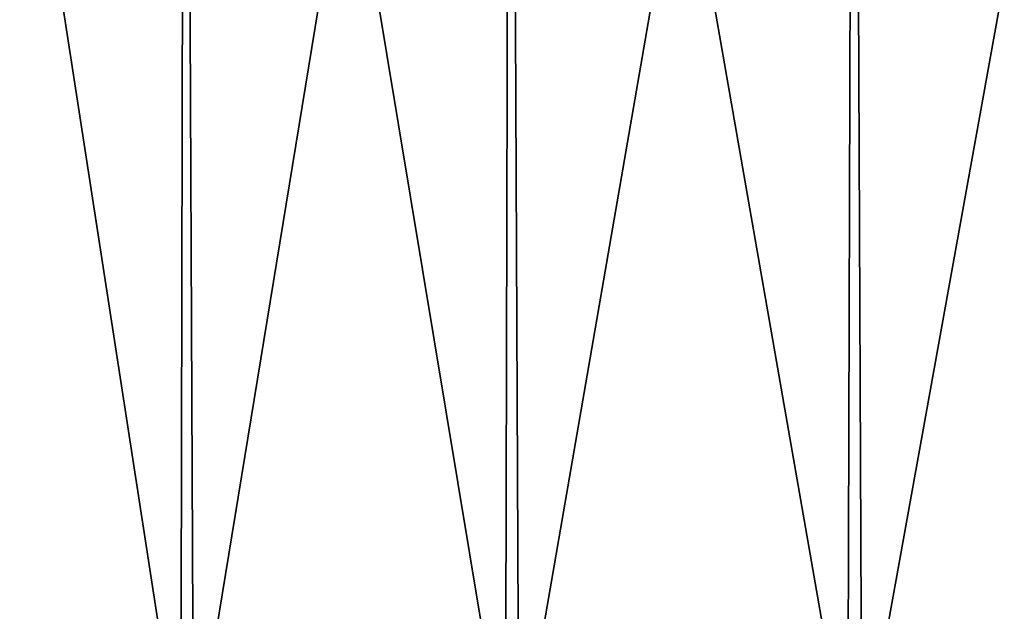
# Model space of a CAD drawing. Header units: metres. Extents: x -71 to 30, y -21 to 69.
# Tile 87 of 111: x -17.46 to -8.54, y 52.93 to 58.29. Entities that reach past the tile are written whole.
import ezdxf

# ---------------------------------------------------------------- set-up
doc = ezdxf.new("R2010")
doc.units = ezdxf.units.M
doc.layers.add('solid_DUSCHE_AUFPUTZ_EU_ASM_SW0003', color=7, linetype='CONTINUOUS')

msp = doc.modelspace()

# ---------------------------------------------------------------- linework, layer by layer
at = {"layer": 'solid_DUSCHE_AUFPUTZ_EU_ASM_SW0003'}
for points in [[(-15.99729, 51.5, -12.878864), (-18.734509, 51.5, -10.931137), (-18.704733, 69, -10.954882)], [(-15.99729, 51.5, -162.87886), (-18.734509, 51.5, -160.931137), (-18.704733, 69, -160.95488)], [(-15.99729, 51.5, -12.878864), (-18.704733, 69, -10.954882), (-15.961241, 69, -12.901545)], [(-15.99729, 51.5, -162.87886), (-18.704733, 69, -160.95488), (-15.961241, 69, -162.90155)], [(-18.630026, 51.5, 36.014297), (-15.961226, 69, 37.901554), (-18.704714, 69, 35.954895)], [(-18.630026, 51.5, -113.985703), (-15.961226, 69, -112.09845), (-18.704714, 69, -114.045105)], [(-18.630026, 51.5, 36.014297), (-15.884165, 51.5, 37.949818), (-15.961226, 69, 37.901554)], [(-18.630026, 51.5, -113.985703), (-15.884165, 51.5, -112.050179), (-15.961226, 69, -112.09845)], [(-13.059464, 51.5, -14.508339), (-15.99729, 51.5, -12.878864), (-15.961241, 69, -12.901545)], [(-13.059464, 51.5, -164.508347), (-15.99729, 51.5, -162.87886), (-15.961241, 69, -162.90155)], [(-13.059464, 51.5, -14.508339), (-15.961241, 69, -12.901545), (-13.016562, 69, -14.529044)], [(-13.059464, 51.5, -164.508347), (-15.961241, 69, -162.90155), (-13.016562, 69, -164.529037)], [(-15.884165, 51.5, 37.949818), (-13.016554, 69, 39.529049), (-15.961226, 69, 37.901554)], [(-15.884165, 51.5, -112.050179), (-13.016554, 69, -110.470955), (-15.961226, 69, -112.09845)], [(-15.884165, 51.5, 37.949818), (-12.939116, 51.5, 39.5662), (-13.016554, 69, 39.529049)], [(-15.884165, 51.5, -112.050179), (-12.939116, 51.5, -110.4338), (-13.016554, 69, -110.470955)], [(-9.957873, 51.5, -15.79913), (-13.059464, 51.5, -14.508339), (-13.016562, 69, -14.529044)], [(-9.957873, 51.5, -165.799133), (-13.059464, 51.5, -164.508347), (-13.016562, 69, -164.529037)], [(-9.957873, 51.5, -15.79913), (-13.016562, 69, -14.529044), (-9.908362, 69, -15.816504)], [(-9.957873, 51.5, -165.799133), (-13.016562, 69, -164.529037), (-9.908362, 69, -165.816498)], [(-12.939116, 51.5, 39.5662), (-9.908362, 69, 40.816502), (-13.016554, 69, 39.529049)], [(-12.939116, 51.5, -110.4338), (-9.908362, 69, -109.183495), (-13.016554, 69, -110.470955)], [(-12.939116, 51.5, 39.5662), (-9.83181, 51.5, 40.843174), (-9.908362, 69, 40.816502)], [(-12.939116, 51.5, -110.4338), (-9.83181, 51.5, -109.156822), (-9.908362, 69, -109.183495)], [(-6.731411, 51.5, -16.73505), (-9.957873, 51.5, -15.79913), (-9.908362, 69, -15.816504)], [(-6.731411, 51.5, -166.735046), (-9.957873, 51.5, -165.799133), (-9.908362, 69, -165.816498)], [(-9.83181, 51.5, 40.843174), (-6.675501, 69, 41.747868), (-9.908362, 69, 40.816502)], [(-6.731411, 51.5, -16.73505), (-9.908362, 69, -15.816504), (-6.675488, 69, -16.747871)], [(-9.83181, 51.5, -109.156822), (-6.675501, 69, -108.252129), (-9.908362, 69, -109.183495)], [(-6.731411, 51.5, -166.735046), (-9.908362, 69, -165.816498), (-6.675488, 69, -166.747879)], [(-9.83181, 51.5, 40.843174), (-6.601213, 51.5, 41.764721), (-6.675501, 69, 41.747868)], [(-9.83181, 51.5, -109.156822), (-6.601213, 51.5, -108.235275), (-6.675501, 69, -108.252129)]]:
    msp.add_3dface(points, dxfattribs=at)

doc.saveas('drawing.dxf')
